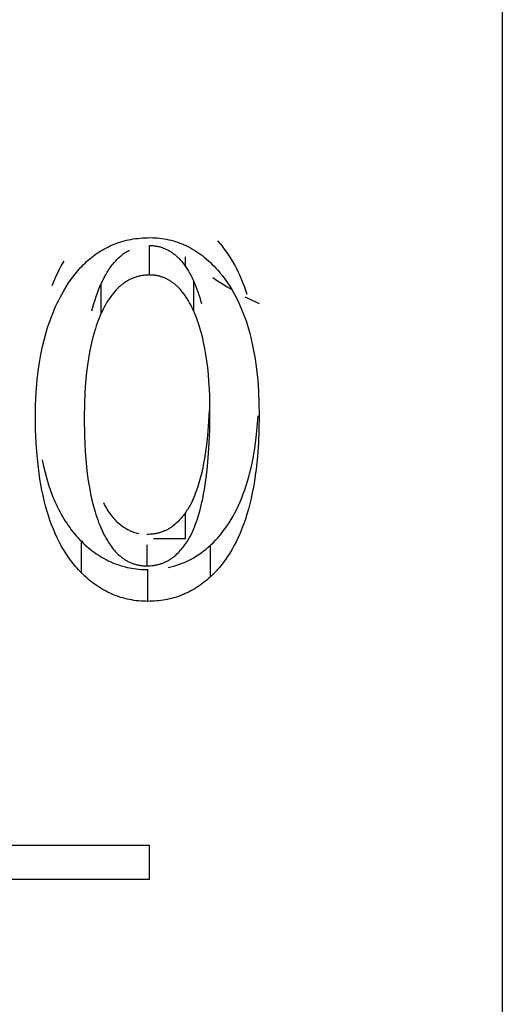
# Model space of a CAD drawing. Header units: millimetres. Extents: x -2637 to -1637, y 678 to 1678.
# Tile 180 of 256: x -1945.79 to -1943.74, y 1023.61 to 1027.79. Entities that reach past the tile are written whole.
import ezdxf

# ---------------------------------------------------------------- set-up
doc = ezdxf.new("R2010")
doc.units = ezdxf.units.MM
doc.layers.add('Make2D$B.SHOW mini', color=7, linetype='Continuous', true_color=0x000000)

msp = doc.modelspace()

# ---------------------------------------------------------------- linework, layer by layer
at = {"layer": 'Make2D$B.SHOW mini', "color": 18, "lineweight": -3, "true_color": 0x000000}
for points in [[(-1943.7431, 1075.5219), (-1943.7431, 1075.5214), (-1943.7431, 1015.6235)], [(-1945.6055, 1026.6411), (-1945.5955, 1026.6578), (-1945.5852, 1026.6739), (-1945.5746, 1026.6894), (-1945.5635, 1026.7043), (-1945.5578, 1026.7116), (-1945.5521, 1026.7187), (-1945.5462, 1026.7257), (-1945.5402, 1026.7326), (-1945.5341, 1026.7393), (-1945.5278, 1026.7459), (-1945.5215, 1026.7523), (-1945.515, 1026.7586), (-1945.5084, 1026.7648), (-1945.5016, 1026.7708), (-1945.4948, 1026.7767), (-1945.4878, 1026.7824), (-1945.4807, 1026.788), (-1945.4734, 1026.7934), (-1945.466, 1026.7986), (-1945.4585, 1026.8037), (-1945.4509, 1026.8086), (-1945.4431, 1026.8133), (-1945.4352, 1026.8179), (-1945.4272, 1026.8223), (-1945.4191, 1026.8264), (-1945.4108, 1026.8304), (-1945.4024, 1026.8342), (-1945.3938, 1026.8378), (-1945.3851, 1026.8412), (-1945.3763, 1026.8444), (-1945.3674, 1026.8474), (-1945.3583, 1026.8501), (-1945.3492, 1026.8527), (-1945.3398, 1026.855), (-1945.3304, 1026.8571), (-1945.3208, 1026.859), (-1945.3111, 1026.8607), (-1945.3012, 1026.8622), (-1945.2912, 1026.8634), (-1945.2811, 1026.8645), (-1945.2709, 1026.8653), (-1945.2605, 1026.8658), (-1945.25, 1026.8662), (-1945.2394, 1026.8663)], [(-1945.2416, 1026.8331), (-1945.2378, 1026.8331), (-1945.2341, 1026.8329), (-1945.2304, 1026.8327), (-1945.2268, 1026.8325), (-1945.2231, 1026.8321), (-1945.2195, 1026.8317), (-1945.2159, 1026.8312), (-1945.2123, 1026.8306), (-1945.2088, 1026.83), (-1945.2053, 1026.8293), (-1945.2018, 1026.8285), (-1945.1983, 1026.8276), (-1945.1949, 1026.8267), (-1945.1915, 1026.8256), (-1945.1881, 1026.8245), (-1945.1847, 1026.8234), (-1945.1814, 1026.8221), (-1945.1781, 1026.8208), (-1945.1748, 1026.8194), (-1945.1715, 1026.8179), (-1945.1683, 1026.8163), (-1945.1651, 1026.8147), (-1945.1619, 1026.813), (-1945.1587, 1026.8112), (-1945.1556, 1026.8094), (-1945.1525, 1026.8075), (-1945.1494, 1026.8055), (-1945.1463, 1026.8034), (-1945.1433, 1026.8012), (-1945.1403, 1026.799), (-1945.1373, 1026.7967), (-1945.1343, 1026.7943), (-1945.1314, 1026.7919), (-1945.1285, 1026.7894), (-1945.1256, 1026.7868), (-1945.1228, 1026.7841), (-1945.1199, 1026.7814), (-1945.1171, 1026.7786), (-1945.1116, 1026.7727), (-1945.1062, 1026.7665), (-1945.1008, 1026.7601), (-1945.0956, 1026.7534), (-1945.0905, 1026.7463), (-1945.0854, 1026.739), (-1945.0805, 1026.7314), (-1945.0757, 1026.7235), (-1945.071, 1026.7153), (-1945.0663, 1026.7068), (-1945.0618, 1026.698), (-1945.0574, 1026.689), (-1945.0531, 1026.6796)], [(-1945.2416, 1026.7077), (-1945.2416, 1026.8331)], [(-1945.2394, 1026.8663), (-1945.2291, 1026.8662), (-1945.2189, 1026.8657), (-1945.2087, 1026.8651), (-1945.1987, 1026.8641), (-1945.1887, 1026.8629), (-1945.1789, 1026.8614), (-1945.1691, 1026.8597), (-1945.1594, 1026.8576), (-1945.1497, 1026.8553), (-1945.1402, 1026.8528), (-1945.1308, 1026.8499), (-1945.1214, 1026.8468), (-1945.1121, 1026.8434), (-1945.1029, 1026.8398), (-1945.0938, 1026.8359), (-1945.0848, 1026.8317), (-1945.0759, 1026.8272), (-1945.067, 1026.8225), (-1945.0583, 1026.8175), (-1945.0496, 1026.8122), (-1945.041, 1026.8067), (-1945.0324, 1026.8009), (-1945.024, 1026.7948), (-1945.0156, 1026.7885), (-1945.0074, 1026.7819), (-1944.9992, 1026.775), (-1944.991, 1026.7678), (-1944.983, 1026.7604), (-1944.975, 1026.7527), (-1944.9672, 1026.7448), (-1944.9593, 1026.7366), (-1944.9516, 1026.7281)], [(-1944.8267, 1026.6248), (-1944.8323, 1026.6418), (-1944.8382, 1026.6585), (-1944.8444, 1026.6748), (-1944.8509, 1026.6907), (-1944.8576, 1026.7063), (-1944.8647, 1026.7215), (-1944.8721, 1026.7363), (-1944.8797, 1026.7508), (-1944.8877, 1026.7649), (-1944.8959, 1026.7787), (-1944.9045, 1026.792), (-1944.9133, 1026.805), (-1944.9225, 1026.8177), (-1944.9319, 1026.8299), (-1944.9416, 1026.8418), (-1944.9516, 1026.8534)], [(-1945.4463, 1026.6721), (-1945.4403, 1026.6848), (-1945.434, 1026.697), (-1945.4276, 1026.7087), (-1945.421, 1026.7199), (-1945.4176, 1026.7253), (-1945.4142, 1026.7306), (-1945.4107, 1026.7357), (-1945.4072, 1026.7407), (-1945.4036, 1026.7456), (-1945.4, 1026.7504), (-1945.3963, 1026.755), (-1945.3926, 1026.7595), (-1945.3888, 1026.7638), (-1945.385, 1026.768), (-1945.3811, 1026.7721), (-1945.3772, 1026.7761), (-1945.3733, 1026.7799), (-1945.3692, 1026.7836), (-1945.3652, 1026.7871), (-1945.3611, 1026.7906), (-1945.3569, 1026.7939), (-1945.3527, 1026.797), (-1945.3485, 1026.8001), (-1945.3442, 1026.803), (-1945.3398, 1026.8057), (-1945.3354, 1026.8084), (-1945.331, 1026.8109), (-1945.3265, 1026.8132)], [(-1945.6055, 1026.767), (-1945.6126, 1026.7545), (-1945.6195, 1026.7418), (-1945.6262, 1026.7289), (-1945.6327, 1026.7157), (-1945.639, 1026.7024), (-1945.645, 1026.6888), (-1945.6508, 1026.675), (-1945.6564, 1026.661)], [(-1945.0888, 1026.744), (-1945.0888, 1026.7855)], [(-1945.2416, 1026.7077), (-1945.2457, 1026.7076), (-1945.2498, 1026.7075), (-1945.2538, 1026.7073), (-1945.2578, 1026.707), (-1945.2618, 1026.7067), (-1945.2657, 1026.7062), (-1945.2697, 1026.7057), (-1945.2736, 1026.7051), (-1945.2774, 1026.7044), (-1945.2813, 1026.7037), (-1945.2851, 1026.7028), (-1945.2889, 1026.7019), (-1945.2926, 1026.7009), (-1945.2964, 1026.6998), (-1945.3001, 1026.6987), (-1945.3037, 1026.6974), (-1945.3074, 1026.6961), (-1945.311, 1026.6947), (-1945.3146, 1026.6932), (-1945.3181, 1026.6917), (-1945.3217, 1026.6901), (-1945.3252, 1026.6883), (-1945.3286, 1026.6866), (-1945.3321, 1026.6847), (-1945.3355, 1026.6827), (-1945.3389, 1026.6807), (-1945.3422, 1026.6786), (-1945.3456, 1026.6764), (-1945.3489, 1026.6741), (-1945.3521, 1026.6718), (-1945.3554, 1026.6694), (-1945.3586, 1026.6669), (-1945.3618, 1026.6643), (-1945.3649, 1026.6616), (-1945.368, 1026.6589), (-1945.3711, 1026.6561), (-1945.3742, 1026.6532), (-1945.3773, 1026.6502), (-1945.3833, 1026.644), (-1945.3891, 1026.6375), (-1945.3949, 1026.6307), (-1945.4006, 1026.6236), (-1945.4061, 1026.6162), (-1945.4115, 1026.6084), (-1945.4168, 1026.6004), (-1945.422, 1026.592), (-1945.4271, 1026.5833), (-1945.4321, 1026.5744), (-1945.437, 1026.5651), (-1945.4417, 1026.5555), (-1945.4463, 1026.5455)], [(-1945.0531, 1026.5531), (-1945.0574, 1026.5626), (-1945.0618, 1026.5717), (-1945.0663, 1026.5805), (-1945.071, 1026.5891), (-1945.0757, 1026.5973), (-1945.0805, 1026.6053), (-1945.0854, 1026.6129), (-1945.0905, 1026.6203), (-1945.0956, 1026.6274), (-1945.1008, 1026.6342), (-1945.1062, 1026.6407), (-1945.1116, 1026.6469), (-1945.1171, 1026.6528), (-1945.1199, 1026.6556), (-1945.1228, 1026.6584), (-1945.1256, 1026.661), (-1945.1285, 1026.6637), (-1945.1314, 1026.6662), (-1945.1343, 1026.6687), (-1945.1373, 1026.671), (-1945.1403, 1026.6734), (-1945.1433, 1026.6756), (-1945.1463, 1026.6778), (-1945.1494, 1026.6798), (-1945.1525, 1026.6819), (-1945.1556, 1026.6838), (-1945.1587, 1026.6857), (-1945.1619, 1026.6875), (-1945.1651, 1026.6892), (-1945.1683, 1026.6908), (-1945.1715, 1026.6924), (-1945.1748, 1026.6939), (-1945.1781, 1026.6953), (-1945.1814, 1026.6966), (-1945.1847, 1026.6979), (-1945.1881, 1026.699), (-1945.1915, 1026.7002), (-1945.1949, 1026.7012), (-1945.1983, 1026.7021), (-1945.2018, 1026.703), (-1945.2053, 1026.7038), (-1945.2088, 1026.7045), (-1945.2123, 1026.7052), (-1945.2159, 1026.7058), (-1945.2195, 1026.7063), (-1945.2231, 1026.7067), (-1945.2268, 1026.707), (-1945.2304, 1026.7073), (-1945.2341, 1026.7075), (-1945.2378, 1026.7076), (-1945.2416, 1026.7077)], [(-1944.9516, 1026.7281), (-1944.9408, 1026.7155), (-1944.9303, 1026.7025), (-1944.9202, 1026.689), (-1944.9104, 1026.6751), (-1944.9009, 1026.6608), (-1944.8918, 1026.6461), (-1944.8831, 1026.6309), (-1944.8746, 1026.6152), (-1944.8666, 1026.5992), (-1944.8588, 1026.5827), (-1944.8515, 1026.5658), (-1944.8444, 1026.5484), (-1944.8377, 1026.5306), (-1944.8314, 1026.5124), (-1944.8254, 1026.4938), (-1944.8197, 1026.4747), (-1944.8144, 1026.4553), (-1944.8094, 1026.4354), (-1944.8048, 1026.415), (-1944.8005, 1026.3943), (-1944.7965, 1026.3731), (-1944.7929, 1026.3515), (-1944.7897, 1026.3295), (-1944.7867, 1026.3071), (-1944.7819, 1026.261), (-1944.7785, 1026.2132), (-1944.7765, 1026.1638), (-1944.7758, 1026.1128)], [(-1945.4859, 1026.5552), (-1945.4818, 1026.5713), (-1945.4775, 1026.5869), (-1945.4729, 1026.6021), (-1945.4681, 1026.6169), (-1945.463, 1026.6313), (-1945.4577, 1026.6453), (-1945.4521, 1026.6589), (-1945.4463, 1026.6721)], [(-1945.4463, 1026.5455), (-1945.4463, 1026.6721)], [(-1945.0531, 1026.6796), (-1945.0485, 1026.669), (-1945.044, 1026.6582), (-1945.0398, 1026.647), (-1945.0356, 1026.6356), (-1945.0317, 1026.6239), (-1945.0279, 1026.6119), (-1945.0242, 1026.5996), (-1945.0208, 1026.587)], [(-1945.0531, 1026.5531), (-1945.0531, 1026.6796)], [(-1944.9727, 1026.6975), (-1944.9522, 1026.6836), (-1944.9318, 1026.6703), (-1944.9116, 1026.6577), (-1944.8916, 1026.6457)], [(-1945.7258, 1026.1085), (-1945.7253, 1026.1485), (-1945.7239, 1026.1877), (-1945.7216, 1026.2259), (-1945.7183, 1026.2633), (-1945.7141, 1026.2998), (-1945.7089, 1026.3354), (-1945.7028, 1026.3701), (-1945.6957, 1026.4039), (-1945.6877, 1026.4368), (-1945.6788, 1026.4688), (-1945.674, 1026.4844), (-1945.669, 1026.4998), (-1945.6637, 1026.515), (-1945.6581, 1026.5299), (-1945.6524, 1026.5447), (-1945.6464, 1026.5591), (-1945.6402, 1026.5734), (-1945.6337, 1026.5874), (-1945.627, 1026.6012), (-1945.6201, 1026.6148), (-1945.6129, 1026.6281), (-1945.6055, 1026.6411)], [(-1944.8364, 1026.6154), (-1944.8211, 1026.6078), (-1944.8059, 1026.6005), (-1944.7908, 1026.5936), (-1944.7758, 1026.5871)], [(-1945.4463, 1026.5455), (-1945.4508, 1026.5354), (-1945.4552, 1026.5249), (-1945.4594, 1026.5142), (-1945.4634, 1026.5033), (-1945.4674, 1026.4921), (-1945.4711, 1026.4807), (-1945.4782, 1026.4572), (-1945.4848, 1026.4326), (-1945.4907, 1026.4071), (-1945.4961, 1026.3806), (-1945.5009, 1026.3532), (-1945.5051, 1026.3248), (-1945.5088, 1026.2954), (-1945.5119, 1026.2651), (-1945.5144, 1026.2337), (-1945.5164, 1026.2015), (-1945.5178, 1026.1682), (-1945.5189, 1026.0989)], [(-1944.9848, 1026.1267), (-1944.9859, 1026.193), (-1944.9872, 1026.2247), (-1944.9891, 1026.2556), (-1944.9915, 1026.2855), (-1944.9944, 1026.3145), (-1944.9979, 1026.3426), (-1945.0019, 1026.3698), (-1945.0064, 1026.396), (-1945.0115, 1026.4213), (-1945.0171, 1026.4456), (-1945.0232, 1026.469), (-1945.0299, 1026.4915), (-1945.0334, 1026.5023), (-1945.0371, 1026.513), (-1945.0409, 1026.5234), (-1945.0448, 1026.5335), (-1945.0489, 1026.5435), (-1945.0531, 1026.5531)], [(-1944.9875, 1026.1316), (-1944.9917, 1026.0637), (-1944.995, 1026.0256), (-1944.9994, 1025.9871), (-1945.0048, 1025.9483), (-1945.0079, 1025.9287), (-1945.0115, 1025.909), (-1945.0154, 1025.8892), (-1945.0199, 1025.8693), (-1945.0249, 1025.8492), (-1945.0305, 1025.8291), (-1945.0367, 1025.8091), (-1945.0434, 1025.7893), (-1945.0469, 1025.7795), (-1945.0506, 1025.7697), (-1945.0546, 1025.76), (-1945.0589, 1025.7503), (-1945.0636, 1025.7406), (-1945.0687, 1025.7307), (-1945.0714, 1025.7258), (-1945.0743, 1025.7208), (-1945.0773, 1025.7158), (-1945.0804, 1025.7108), (-1945.0837, 1025.7058), (-1945.0871, 1025.7007), (-1945.0907, 1025.6956), (-1945.0944, 1025.6905), (-1945.0983, 1025.6855), (-1945.1023, 1025.6804), (-1945.1065, 1025.6755), (-1945.1108, 1025.6706), (-1945.1152, 1025.6658), (-1945.1198, 1025.6611), (-1945.1245, 1025.6565), (-1945.1294, 1025.6521), (-1945.1343, 1025.6478), (-1945.1394, 1025.6436), (-1945.1447, 1025.6397), (-1945.1473, 1025.6378), (-1945.15, 1025.6359), (-1945.1528, 1025.6341), (-1945.1555, 1025.6324), (-1945.1583, 1025.6307), (-1945.1611, 1025.6291), (-1945.164, 1025.6275), (-1945.1669, 1025.6259), (-1945.1698, 1025.6245), (-1945.1727, 1025.623), (-1945.1757, 1025.6217), (-1945.1787, 1025.6204), (-1945.1818, 1025.6191), (-1945.1849, 1025.6179), (-1945.188, 1025.6168), (-1945.1911, 1025.6157), (-1945.1943, 1025.6146), (-1945.1975, 1025.6137), (-1945.2008, 1025.6127), (-1945.204, 1025.6119), (-1945.2074, 1025.6111), (-1945.2107, 1025.6103), (-1945.2141, 1025.6096), (-1945.2175, 1025.609), (-1945.2209, 1025.6084), (-1945.2244, 1025.6079), (-1945.2279, 1025.6075), (-1945.2315, 1025.6071), (-1945.2387, 1025.6065), (-1945.246, 1025.6061), (-1945.2535, 1025.606)], [(-1945.2535, 1025.4723), (-1945.2461, 1025.4724), (-1945.2388, 1025.4728), (-1945.2316, 1025.4734), (-1945.228, 1025.4738), (-1945.2245, 1025.4743), (-1945.2211, 1025.4748), (-1945.2177, 1025.4753), (-1945.2143, 1025.476), (-1945.2109, 1025.4766), (-1945.2076, 1025.4774), (-1945.2043, 1025.4782), (-1945.201, 1025.479), (-1945.1978, 1025.48), (-1945.1946, 1025.4809), (-1945.1914, 1025.482), (-1945.1883, 1025.4831), (-1945.1852, 1025.4842), (-1945.1821, 1025.4854), (-1945.179, 1025.4866), (-1945.176, 1025.488), (-1945.1731, 1025.4893), (-1945.1701, 1025.4907), (-1945.1672, 1025.4922), (-1945.1643, 1025.4938), (-1945.1615, 1025.4953), (-1945.1587, 1025.497), (-1945.1559, 1025.4987), (-1945.1531, 1025.5004), (-1945.1504, 1025.5022), (-1945.1477, 1025.5041), (-1945.145, 1025.506), (-1945.1398, 1025.51), (-1945.1347, 1025.5141), (-1945.1297, 1025.5184), (-1945.1249, 1025.5229), (-1945.1202, 1025.5275), (-1945.1156, 1025.5322), (-1945.1111, 1025.537), (-1945.1068, 1025.5419), (-1945.1027, 1025.5469), (-1945.0986, 1025.5519), (-1945.0947, 1025.557), (-1945.091, 1025.5621), (-1945.0874, 1025.5672), (-1945.084, 1025.5723), (-1945.0807, 1025.5774), (-1945.0775, 1025.5825), (-1945.0745, 1025.5875), (-1945.0717, 1025.5925), (-1945.0689, 1025.5974), (-1945.0638, 1025.6073), (-1945.0591, 1025.6171), (-1945.0548, 1025.6269), (-1945.0508, 1025.6367), (-1945.0471, 1025.6465), (-1945.0435, 1025.6563), (-1945.0368, 1025.6763), (-1945.0307, 1025.6965), (-1945.0251, 1025.7167), (-1945.02, 1025.737), (-1945.0155, 1025.7571), (-1945.0115, 1025.7771), (-1945.008, 1025.7969), (-1945.0048, 1025.8167), (-1944.9994, 1025.8558), (-1944.9951, 1025.8945), (-1944.9917, 1025.9329), (-1944.9891, 1025.9712), (-1944.9859, 1026.0481), (-1944.9848, 1026.1267)], [(-1945.5309, 1025.4431), (-1945.537, 1025.4493), (-1945.5429, 1025.4556), (-1945.5488, 1025.4621), (-1945.5545, 1025.4687), (-1945.5602, 1025.4754), (-1945.5657, 1025.4823), (-1945.5766, 1025.4964), (-1945.5871, 1025.5111), (-1945.5971, 1025.5262), (-1945.6068, 1025.5419), (-1945.6162, 1025.5581), (-1945.6251, 1025.5748), (-1945.6337, 1025.5921), (-1945.6419, 1025.6099), (-1945.6497, 1025.6282), (-1945.6571, 1025.6471), (-1945.6641, 1025.6665), (-1945.6708, 1025.6864), (-1945.6771, 1025.7069), (-1945.683, 1025.7279), (-1945.6885, 1025.7494), (-1945.6936, 1025.7715), (-1945.6984, 1025.7941), (-1945.7028, 1025.8173), (-1945.7068, 1025.841), (-1945.7104, 1025.8653), (-1945.7136, 1025.8901), (-1945.719, 1025.9414), (-1945.7228, 1025.9948), (-1945.725, 1026.0506), (-1945.7258, 1026.1085)], [(-1945.5189, 1026.0989), (-1945.5178, 1026.0262), (-1945.5146, 1025.9577), (-1945.5122, 1025.9251), (-1945.5092, 1025.8935), (-1945.5057, 1025.863), (-1945.5016, 1025.8336), (-1945.497, 1025.8052), (-1945.4918, 1025.7778), (-1945.486, 1025.7515), (-1945.4797, 1025.7262), (-1945.4728, 1025.7019), (-1945.4692, 1025.6902), (-1945.4654, 1025.6787), (-1945.4614, 1025.6674), (-1945.4574, 1025.6565), (-1945.4531, 1025.6458), (-1945.4488, 1025.6353)], [(-1944.7758, 1026.1128), (-1944.7766, 1026.0515), (-1944.779, 1025.9928), (-1944.7831, 1025.9366), (-1944.7888, 1025.8828), (-1944.7922, 1025.8568), (-1944.796, 1025.8315), (-1944.8003, 1025.8068), (-1944.805, 1025.7826), (-1944.81, 1025.7591), (-1944.8155, 1025.7362), (-1944.8213, 1025.7139), (-1944.8276, 1025.6922), (-1944.8343, 1025.6711), (-1944.8413, 1025.6507), (-1944.8488, 1025.6308), (-1944.8567, 1025.6115), (-1944.865, 1025.5928), (-1944.8736, 1025.5747), (-1944.8827, 1025.5572), (-1944.8922, 1025.5403), (-1944.9021, 1025.524), (-1944.9072, 1025.5161), (-1944.9124, 1025.5083), (-1944.9176, 1025.5006), (-1944.923, 1025.4931), (-1944.9285, 1025.4858), (-1944.9341, 1025.4786), (-1944.9398, 1025.4715), (-1944.9456, 1025.4646), (-1944.9515, 1025.4579), (-1944.9575, 1025.4513), (-1944.9636, 1025.4448), (-1944.9697, 1025.4385), (-1944.976, 1025.4323), (-1944.9824, 1025.4263)], [(-1944.9824, 1025.5602), (-1944.9715, 1025.5706), (-1944.9609, 1025.5814), (-1944.9505, 1025.5927), (-1944.9405, 1025.6044), (-1944.9308, 1025.6165), (-1944.9213, 1025.629), (-1944.9122, 1025.642), (-1944.9033, 1025.6554), (-1944.8947, 1025.6692), (-1944.8865, 1025.6835), (-1944.8785, 1025.6982), (-1944.8708, 1025.7134), (-1944.8635, 1025.7289), (-1944.8564, 1025.745), (-1944.8496, 1025.7614), (-1944.8431, 1025.7783), (-1944.8369, 1025.7957), (-1944.831, 1025.8134), (-1944.8254, 1025.8317), (-1944.8201, 1025.8503), (-1944.8151, 1025.8694), (-1944.8104, 1025.889), (-1944.806, 1025.909), (-1944.8019, 1025.9295), (-1944.7946, 1025.9717), (-1944.7885, 1026.0158), (-1944.7836, 1026.0616), (-1944.7799, 1026.1093)], [(-1945.6979, 1025.9234), (-1945.6919, 1025.8956), (-1945.6853, 1025.8686), (-1945.6781, 1025.8425), (-1945.6703, 1025.8172), (-1945.6619, 1025.7927), (-1945.653, 1025.769), (-1945.6434, 1025.7462), (-1945.6384, 1025.735), (-1945.6333, 1025.7241), (-1945.628, 1025.7134), (-1945.6225, 1025.7029), (-1945.6169, 1025.6926), (-1945.6112, 1025.6825), (-1945.6053, 1025.6726), (-1945.5993, 1025.6629), (-1945.5931, 1025.6534), (-1945.5868, 1025.6441), (-1945.5803, 1025.635), (-1945.5737, 1025.6261), (-1945.5669, 1025.6174), (-1945.56, 1025.6089), (-1945.553, 1025.6006), (-1945.5458, 1025.5925), (-1945.5384, 1025.5846), (-1945.5309, 1025.5769)], [(-1945.2864, 1025.6089), (-1945.2921, 1025.6101), (-1945.2977, 1025.6114), (-1945.3032, 1025.613), (-1945.3087, 1025.6147), (-1945.3141, 1025.6166), (-1945.3194, 1025.6187), (-1945.3247, 1025.621), (-1945.3299, 1025.6235), (-1945.335, 1025.6261), (-1945.3401, 1025.629), (-1945.3451, 1025.632), (-1945.3501, 1025.6353), (-1945.355, 1025.6387), (-1945.3598, 1025.6423), (-1945.3645, 1025.6461), (-1945.3692, 1025.6501), (-1945.3739, 1025.6543), (-1945.3784, 1025.6586), (-1945.3829, 1025.6632), (-1945.3874, 1025.668), (-1945.3917, 1025.6729), (-1945.396, 1025.678), (-1945.4003, 1025.6834), (-1945.4045, 1025.6889), (-1945.4086, 1025.6946), (-1945.4126, 1025.7005), (-1945.4166, 1025.7066), (-1945.4206, 1025.7129), (-1945.4244, 1025.7193), (-1945.4282, 1025.726), (-1945.432, 1025.7328), (-1945.4356, 1025.7399)], [(-1945.0888, 1025.5885), (-1945.0888, 1025.6982)], [(-1945.4488, 1025.6353), (-1945.4443, 1025.6252), (-1945.4398, 1025.6155), (-1945.4351, 1025.6061), (-1945.4303, 1025.597), (-1945.4255, 1025.5882), (-1945.4205, 1025.5798), (-1945.4154, 1025.5717), (-1945.4102, 1025.5639), (-1945.4049, 1025.5564), (-1945.3995, 1025.5492), (-1945.394, 1025.5424), (-1945.3884, 1025.5358), (-1945.3855, 1025.5327), (-1945.3827, 1025.5296), (-1945.3798, 1025.5267), (-1945.3768, 1025.5238), (-1945.3739, 1025.5209), (-1945.3709, 1025.5182), (-1945.3679, 1025.5155), (-1945.3648, 1025.5129), (-1945.3618, 1025.5104), (-1945.3587, 1025.508), (-1945.3556, 1025.5057), (-1945.3524, 1025.5034), (-1945.3493, 1025.5012), (-1945.3461, 1025.4991), (-1945.3428, 1025.4971), (-1945.3396, 1025.4952), (-1945.3363, 1025.4933), (-1945.333, 1025.4915), (-1945.3297, 1025.4898), (-1945.3263, 1025.4882), (-1945.3229, 1025.4866), (-1945.3195, 1025.4852), (-1945.3161, 1025.4838), (-1945.3126, 1025.4825), (-1945.3091, 1025.4812), (-1945.3056, 1025.4801), (-1945.3021, 1025.479), (-1945.2985, 1025.478), (-1945.2949, 1025.4771), (-1945.2913, 1025.4763), (-1945.2876, 1025.4755), (-1945.2839, 1025.4749), (-1945.2802, 1025.4743), (-1945.2765, 1025.4737), (-1945.2727, 1025.4733), (-1945.2689, 1025.473), (-1945.2651, 1025.4727), (-1945.2613, 1025.4725), (-1945.2574, 1025.4724), (-1945.2535, 1025.4723)], [(-1945.5309, 1025.5769), (-1945.5234, 1025.5695), (-1945.5157, 1025.5623), (-1945.508, 1025.5553), (-1945.5002, 1025.5486), (-1945.4923, 1025.5421), (-1945.4843, 1025.5359), (-1945.4762, 1025.5299), (-1945.4681, 1025.5241), (-1945.4599, 1025.5186), (-1945.4516, 1025.5133), (-1945.4432, 1025.5082), (-1945.4347, 1025.5034), (-1945.4262, 1025.4988), (-1945.4175, 1025.4944), (-1945.4088, 1025.4903), (-1945.4, 1025.4864), (-1945.3911, 1025.4828), (-1945.3822, 1025.4794), (-1945.3731, 1025.4762), (-1945.364, 1025.4733), (-1945.3548, 1025.4706), (-1945.3455, 1025.4681), (-1945.3361, 1025.4659), (-1945.3267, 1025.4639), (-1945.3172, 1025.4621), (-1945.3075, 1025.4606), (-1945.2978, 1025.4593), (-1945.288, 1025.4582), (-1945.2782, 1025.4574), (-1945.2682, 1025.4568), (-1945.2582, 1025.4565), (-1945.2481, 1025.4564)], [(-1945.5309, 1025.4431), (-1945.5309, 1025.5769)], [(-1945.2247, 1025.5885), (-1945.0888, 1025.5885)], [(-1945.2535, 1025.5622), (-1945.2535, 1025.4723)], [(-1945.1627, 1025.4651), (-1945.1504, 1025.468), (-1945.1382, 1025.4712), (-1945.1261, 1025.4749), (-1945.1142, 1025.479), (-1945.1024, 1025.4835), (-1945.0907, 1025.4884), (-1945.0793, 1025.4937), (-1945.0679, 1025.4994), (-1945.0567, 1025.5056), (-1945.0456, 1025.5121), (-1945.0347, 1025.5191), (-1945.024, 1025.5265), (-1945.0134, 1025.5343), (-1945.0029, 1025.5425), (-1944.9926, 1025.5512), (-1944.9824, 1025.5602)], [(-1944.9824, 1025.4263), (-1944.9824, 1025.5602)], [(-1945.2481, 1025.3217), (-1945.2481, 1025.4564)], [(-1945.2481, 1025.3217), (-1945.2582, 1025.3218), (-1945.2682, 1025.3222), (-1945.2782, 1025.3228), (-1945.288, 1025.3236), (-1945.2978, 1025.3246), (-1945.3075, 1025.3259), (-1945.3172, 1025.3275), (-1945.3267, 1025.3293), (-1945.3361, 1025.3313), (-1945.3455, 1025.3335), (-1945.3548, 1025.336), (-1945.364, 1025.3387), (-1945.3731, 1025.3417), (-1945.3822, 1025.3449), (-1945.3911, 1025.3483), (-1945.4, 1025.352), (-1945.4088, 1025.3559), (-1945.4175, 1025.36), (-1945.4262, 1025.3644), (-1945.4347, 1025.369), (-1945.4432, 1025.3739), (-1945.4516, 1025.379), (-1945.4599, 1025.3843), (-1945.4681, 1025.3899), (-1945.4762, 1025.3957), (-1945.4843, 1025.4018), (-1945.4923, 1025.408), (-1945.5002, 1025.4146), (-1945.508, 1025.4213), (-1945.5157, 1025.4283), (-1945.5234, 1025.4356), (-1945.5309, 1025.4431)], [(-1944.9824, 1025.4263), (-1944.9896, 1025.4198), (-1944.9968, 1025.4135), (-1945.0042, 1025.4074), (-1945.0115, 1025.4015), (-1945.019, 1025.3959), (-1945.0266, 1025.3904), (-1945.0342, 1025.3852), (-1945.0419, 1025.3802), (-1945.0496, 1025.3754), (-1945.0575, 1025.3708), (-1945.0654, 1025.3664), (-1945.0733, 1025.3622), (-1945.0814, 1025.3582), (-1945.0895, 1025.3545), (-1945.0977, 1025.3509), (-1945.106, 1025.3476), (-1945.1143, 1025.3444), (-1945.1228, 1025.3415), (-1945.1313, 1025.3387), (-1945.1398, 1025.3362), (-1945.1484, 1025.3339), (-1945.1571, 1025.3318), (-1945.1659, 1025.3298), (-1945.1748, 1025.3281), (-1945.1837, 1025.3266), (-1945.1927, 1025.3253), (-1945.2017, 1025.3242), (-1945.2109, 1025.3233), (-1945.2201, 1025.3226), (-1945.2293, 1025.3221), (-1945.2387, 1025.3218), (-1945.2481, 1025.3217)], [(-1947.2431, 1024.2856), (-1945.2431, 1024.2856)], [(-1945.2431, 1024.2856), (-1945.2431, 1024.14)], [(-1945.2431, 1024.14), (-1947.2431, 1024.14)]]:
    msp.add_lwpolyline(points, dxfattribs=at)

doc.saveas('drawing.dxf')
